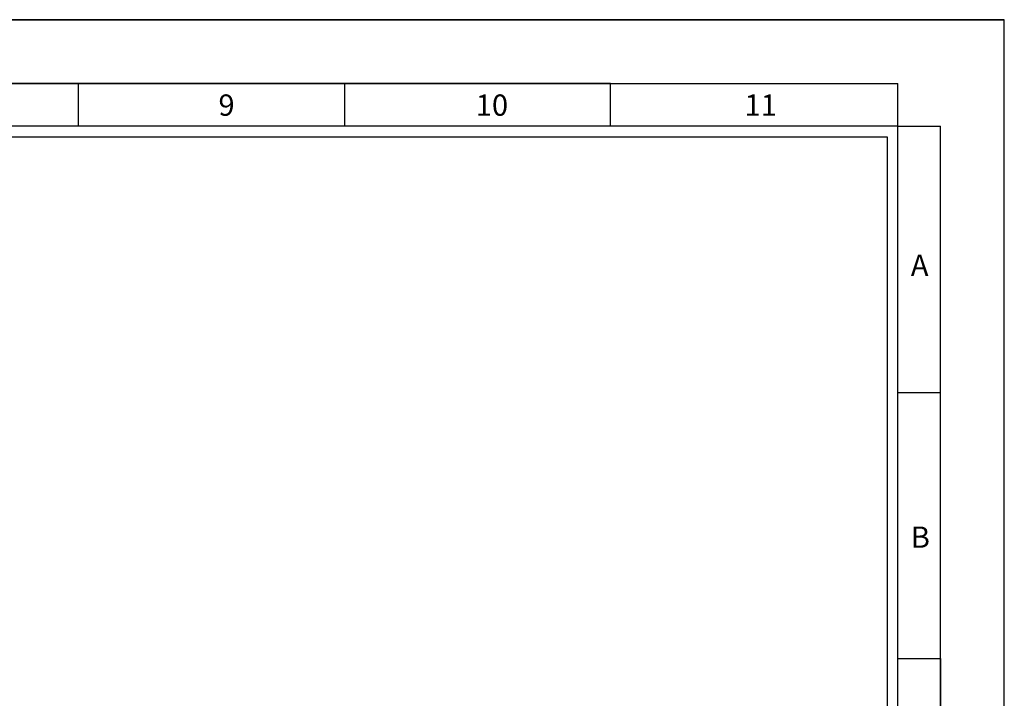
# Model space of a CAD drawing. Header units: millimetres. Extents: x -559 to 10735, y -2326 to 222.
# Tile 254 of 256: x 2415 to 2433, y -1783 to -1771. Entities that reach past the tile are written whole.
import ezdxf

# ---------------------------------------------------------------- set-up
doc = ezdxf.new("R2010")
doc.units = ezdxf.units.MM
doc.header["$LTSCALE"] = 4
doc.layers.add('Modelo', color=251, linetype='Continuous')

msp = doc.modelspace()

# ---------------------------------------------------------------- linework, layer by layer
at = {"layer": 'Modelo'}
for p, q in [((2376.239, -1770.698), (2432.97, -1770.698)), ((2376.239, -1770.698), (2432.97, -1770.698)), ((2425.903, -1771.844), (2378.149, -1771.844)), ((2425.903, -1771.844), (2378.149, -1771.844)), ((2406.801, -1771.844), (2416.352, -1771.844)), ((2406.801, -1771.844), (2416.352, -1771.844)), ((2416.352, -1772.608), (2416.352, -1771.844)), ((2416.352, -1771.844), (2425.903, -1771.844)), ((2416.352, -1772.608), (2416.352, -1771.844)), ((2416.352, -1771.844), (2425.903, -1771.844)), ((2421.127, -1771.844), (2421.127, -1772.608)), ((2421.127, -1771.844), (2421.127, -1772.608)), ((2425.903, -1772.608), (2425.903, -1771.844)), ((2425.903, -1771.844), (2431.06, -1771.844)), ((2425.903, -1772.608), (2425.903, -1771.844)), ((2425.903, -1771.844), (2431.06, -1771.844)), ((2431.06, -1772.608), (2431.06, -1771.844)), ((2431.06, -1772.608), (2431.06, -1771.844)), ((2431.06, -1772.608), (2431.824, -1772.608)), ((2431.06, -1782.159), (2431.06, -1772.608)), ((2431.06, -1772.608), (2431.824, -1772.608)), ((2431.06, -1782.159), (2431.06, -1772.608)), ((2431.824, -1782.159), (2431.824, -1772.608)), ((2431.824, -1782.159), (2431.824, -1772.608)), ((2431.06, -1777.383), (2431.824, -1777.383)), ((2431.06, -1777.383), (2431.824, -1777.383)), ((2431.06, -1782.159), (2431.824, -1782.159)), ((2431.06, -1782.159), (2431.824, -1782.159)), ((2431.824, -1782.159), (2431.824, -1808.901)), ((2431.824, -1791.71), (2431.824, -1782.159)), ((2431.824, -1782.159), (2431.824, -1808.901)), ((2431.824, -1791.71), (2431.824, -1782.159))]:
    msp.add_line(p, q, dxfattribs=at)
for points in [[(2376.239, -1810.811), (2432.97, -1810.811), (2432.97, -1770.698), (2376.239, -1770.698)], [(2376.239, -1810.811), (2432.97, -1810.811), (2432.97, -1770.698), (2376.239, -1770.698)], [(2378.149, -1808.901), (2431.06, -1808.901), (2431.06, -1772.608), (2378.149, -1772.608)], [(2378.149, -1808.901), (2431.06, -1808.901), (2431.06, -1772.608), (2378.149, -1772.608)], [(2430.869, -1808.71), (2378.34, -1808.71), (2378.34, -1772.799), (2430.869, -1772.799)], [(2430.869, -1808.71), (2378.34, -1808.71), (2378.34, -1772.799), (2430.869, -1772.799)]]:
    msp.add_lwpolyline(points, close=True, dxfattribs=at)

# ---------------------------------------------------------------- texts
at = {"layer": 'Modelo', "char_height": 0.382, "attachment_point": 1}
for s, insert in [('9', (2418.864, -1772.039)), ('9', (2418.864, -1772.039)), ('10', (2423.484, -1772.039)), ('10', (2423.484, -1772.039)), ('11', (2428.308, -1772.039)), ('11', (2428.308, -1772.039)), ('A', (2431.292, -1774.912)), ('A', (2431.292, -1774.912)), ('B', (2431.292, -1779.79)), ('B', (2431.292, -1779.79))]:
    msp.add_mtext_dynamic_manual_height_columns(s, width=5.24484, gutter_width=1.91, heights=[0], dxfattribs=dict(at, insert=insert))

doc.saveas('drawing.dxf')
